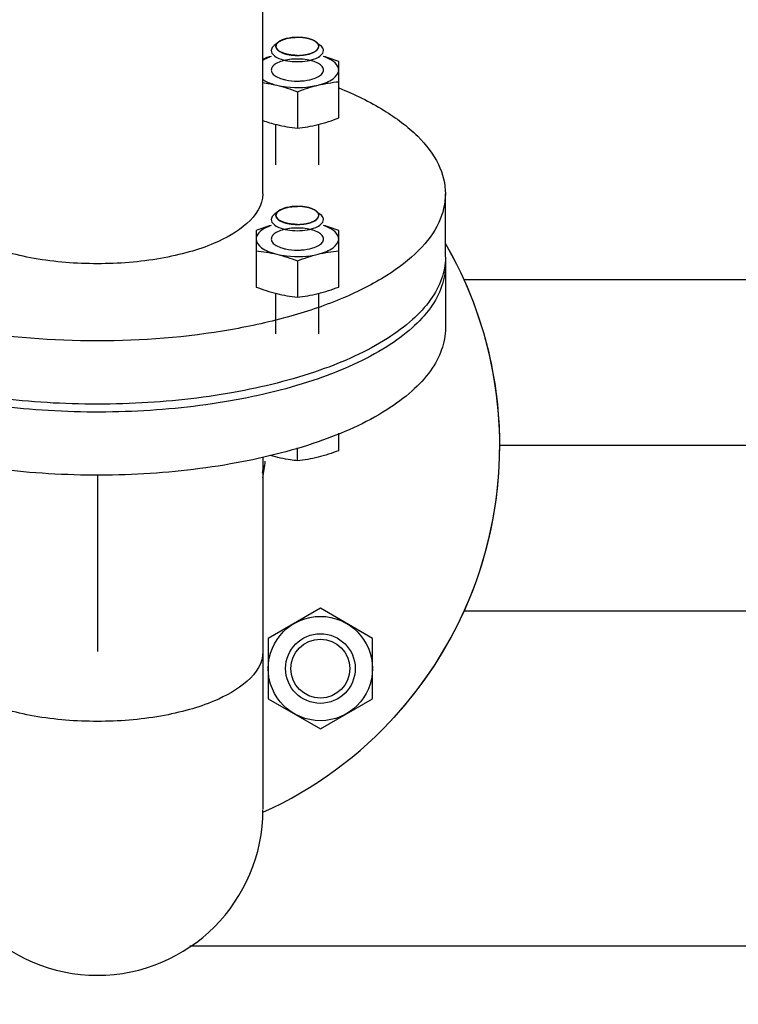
# Model space of a CAD drawing. Header units: millimetres. Extents: x 0 to 1189, y 0 to 841.
# Tile 104 of 173: x 716.73 to 723.33, y 267.51 to 276.56. Entities that reach past the tile are written whole.
import ezdxf
from ezdxf.enums import TextEntityAlignment as Align

# ---------------------------------------------------------------- set-up
doc = ezdxf.new("R2010")
doc.units = ezdxf.units.MM
doc.header["$LTSCALE"] = 65.395
doc.linetypes.add('CENTER', pattern=[0.6, 0.375, -0.075, 0.075, -0.075])
doc.layers.get('0').update_dxf_attribs({"linetype": 'CONTINUOUS'})
for name, color, linetype in [('32007_153200_11_ABL1581', 7, 'CONTINUOUS'), ('32007_153200_11_T2_PBL1599', 7, 'CONTINUOUS'), ('32007_153200_16_ABL1641', 7, 'CONTINUOUS'), ('32007_153200_16_T1_PBL1763', 7, 'CONTINUOUS'), ('6M32E_GENSET_GENERATOR_ABL1499', 7, 'CONTINUOUS'), ('6M32E_GENSET_GENERATOR_T1_PBL1500', 7, 'CONTINUOUS'), ('6M32E_GENSET_GRUNDRAHMEN_ABL1564', 7, 'CONTINUOUS'), ('6M32E_GENSET_GRUNDRAHMEN_T1_PBL1565', 7, 'CONTINUOUS'), ('6M32E_GENSET_VERROHRUNG_ABL1501', 7, 'CONTINUOUS'), ('BOGEN-S-2D-90-76_1X2_9_PBL1600', 7, 'CONTINUOUS'), ('D931_1-M12X50_PBL1616', 7, 'CONTINUOUS'), ('D931_1-M12X50_PBL1617', 7, 'CONTINUOUS'), ('D931_1-M16X60_PBL1995', 7, 'CONTINUOUS'), ('D934-M12_PBL1614', 7, 'CONTINUOUS'), ('D934-M12_PBL1619', 7, 'CONTINUOUS'), ('D934-M16_PBL1615', 7, 'CONTINUOUS'), ('E1514-FF-DN65-PN16X2_PBL1998', 7, 'CONTINUOUS'), ('E1514-FF-DN65-PN6X2_PBL1580', 7, 'CONTINUOUS'), ('EN1092-1-01A-DN65-PN6_PBL1582', 7, 'CONTINUOUS'), ('EN1092-1-01A-DN65_PN16-77_5_PBL1997', 7, 'CONTINUOUS'), ('oben_15_VBL1498', 7, 'CONTINUOUS')]:
    doc.layers.add(name, color=color, linetype=linetype)
doc.styles.get("Standard").update_dxf_attribs({"font": 'txt', "width": 0.6})
doc.dimstyles.new('DIMSTYLE_4', dxfattribs={"dimtxt": 3.5, "dimasz": 3.5, "dimexe": 1.8, "dimexo": 0, "dimgap": 0.875, "dimtad": 1, "dimdec": 0, "dimlfac": 25, "dimdsep": 46, "dimtxsty": 'Standard', "dimblk": '_FILLED', "dimblk1": '_FILLED', "dimblk2": '_FILLED', "dimcen": 0.09, "dimadec": 0, "dimazin": 0, "dimtp": 2, "dimtm": 2, "dimtfac": 1, "dimtdec": 0, "dimtofl": 0, "dimtmove": 0, "dimatfit": 3, "dimldrblk": '_FILLED', "dimfxl": 1, "dimtolj": 1, "dimarcsym": 0})

# ---------------------------------------------------------------- blocks, each defined once
blk = doc.blocks.new('_FILLED')
at = {"color": 0, "linetype": 'ByBlock'}
blk.add_solid([(0, 0), (-1, 0.1671), (-1, -0.1671)], dxfattribs=at)
blk = doc.blocks.new('*D20')
at = {"color": 2, "linetype": 'Continuous'}
for p, q in [((677.7796, 344.1847), (999.2777, 344.1847)), ((997.4777, 344.1847), (997.4777, 292.2451)), ((997.4777, 240.3055), (997.4777, 292.2451)), ((677.7796, 240.3055), (999.2777, 240.3055))]:
    blk.add_line(p, q, dxfattribs=at)
at = {"color": 2, "linetype": 'Continuous', "xscale": 3.5, "yscale": 3.5, "zscale": 3.5}
for p, rotation in [((997.4777, 344.1847), 90), ((997.4777, 240.3055), 270)]:
    blk.add_blockref('_FILLED', p, dxfattribs=dict(at, rotation=rotation))
at = {"color": 2, "linetype": 'Continuous', "width": 0.672619}
blk.add_text('2597', height=3.5, rotation=90, dxfattribs=at).set_placement((996.6027, 292.2451), align=Align.CENTER)
blk = doc.blocks.new('6M32E_GENSET_GENERATOR_T1_PBL1500', base_point=(787.5346, 296.9451))
at = {"layer": '6M32E_GENSET_GENERATOR_T1_PBL1500', "color": 7, "linetype": 'Continuous'}
for p, q in [((718.9596, 274.9585), (718.9596, 279.0801)), ((720.6396, 274.3785), (720.6396, 274.9585))]:
    blk.add_line(p, q, dxfattribs=at)
for points, knots in [([(719.6601, 275.9323), (719.8033, 275.874), (720.061, 275.7497), (720.3789, 275.5155), (720.5872, 275.2523), (720.6396, 275.051), (720.6396, 274.9585)], [0, 0, 0, 0, 0.319273, 0.587674, 0.80902, 1, 1, 1, 1]), ([(720.6396, 274.9585), (720.6396, 274.8682), (720.5899, 274.6723), (720.3913, 274.4143), (720.0869, 274.1836), (719.6863, 273.9836), (719.2027, 273.8197), (718.45, 273.6531), (717.4396, 273.574), (716.4293, 273.6531), (715.6766, 273.8197), (715.193, 273.9836), (714.7924, 274.1836), (714.488, 274.4143), (714.2893, 274.6723), (714.2396, 274.8682), (714.2396, 274.9585)], [0, 0, 0, 0, 0.03644, 0.078446, 0.129154, 0.189366, 0.258405, 0.334697, 0.5, 0.665303, 0.741595, 0.810634, 0.870846, 0.921554, 0.96356, 1, 1, 1, 1]), ([(718.9596, 274.9585), (718.9596, 274.7465), (718.629, 274.5341), (718.2791, 274.4188), (717.9182, 274.3376), (717.4396, 274.3014), (716.961, 274.3376), (716.6001, 274.4188), (716.2502, 274.5341), (715.9196, 274.7465), (715.9196, 274.9585)], [0, 0, 0, 0, 0.183508, 0.253849, 0.33158, 0.5, 0.66842, 0.746151, 0.816492, 1, 1, 1, 1])]:
    blk.add_open_spline(points, degree=3, knots=knots, dxfattribs=at)
blk = doc.blocks.new('6M32E_GENSET_GENERATOR_ABL1499', base_point=(787.5346, 296.9451))
at = {"layer": '6M32E_GENSET_GENERATOR_T1_PBL1500'}
blk.add_blockref('6M32E_GENSET_GENERATOR_T1_PBL1500', (787.5346, 296.9451), dxfattribs=at)
blk = doc.blocks.new('E1514-FF-DN65-PN6X2_PBL1580', base_point=(717.4396, 273.6649))
at = {"layer": 'E1514-FF-DN65-PN6X2_PBL1580', "color": 7, "linetype": 'Continuous'}
for p, q in [((714.2396, 274.3771), (714.2396, 274.3776)), ((714.2396, 274.3771), (714.2396, 274.3046)), ((720.6396, 274.3771), (720.6396, 274.3046)), ((720.6396, 274.3771), (720.6396, 274.3751))]:
    blk.add_line(p, q, dxfattribs=at)
for centre, radius, start, end in [((714.8153, 274.3773), 0.5756, 180.0136, 187.05289), ((714.8225, 274.3781), 0.5829, 187.04607, 187.54599), ((715.0113, 274.4496), 0.7858, 207.70823, 210.01908), ((715.4185, 274.7776), 1.3106, 225.32242, 226.69005), ((715.976, 275.5194), 2.2402, 237.97338, 239.13908), ((716.4919, 276.5327), 3.3783, 246.5827, 247.09125), ((716.5365, 276.6385), 3.4931, 247.09296, 247.88634)]:
    blk.add_arc(centre, radius, start, end, dxfattribs=at)
for points, knots in [([(720.6396, 274.3751), (720.6394, 274.3085), (720.6135, 274.1686), (720.5046, 273.9718), (720.3318, 273.7872), (720.002, 273.5455), (719.4495, 273.3016), (718.6662, 273.1081), (717.7831, 273.014), (716.8722, 273.0274), (716.0078, 273.1472), (715.4659, 273.303), (715.2216, 273.4023)], [0, 0, 0, 0, 0.033407, 0.069843, 0.111444, 0.159309, 0.274246, 0.411523, 0.56308, 0.718702, 0.867623, 1, 1, 1, 1]), ([(715.1769, 273.3483), (715.0395, 273.4064), (714.7923, 273.5298), (714.488, 273.7604), (714.2893, 274.0184), (714.2396, 274.2143), (714.2396, 274.3046)], [0, 0, 0, 0, 0.317964, 0.585742, 0.807567, 1, 1, 1, 1]), ([(714.3156, 274.0842), (714.3064, 274.1018), (714.2735, 274.1708), (714.2521, 274.2455), (714.2446, 274.3015)], [0, 0, 0, 0, 0.259906, 1, 1, 1, 1]), ([(720.6396, 274.3046), (720.6396, 274.2375), (720.6137, 274.0961), (720.5035, 273.8975), (720.3283, 273.7115), (719.9936, 273.468), (719.4332, 273.2233), (718.6396, 273.0307), (717.7466, 272.9396), (716.8284, 272.958), (715.9611, 273.0843), (715.4196, 273.2458), (715.1769, 273.3483)], [0, 0, 0, 0, 0.033418, 0.06989, 0.111588, 0.15962, 0.275058, 0.412906, 0.564874, 0.720511, 0.868864, 1, 1, 1, 1]), ([(714.497, 273.8457), (714.4802, 273.8624), (714.4182, 273.9271), (714.3638, 273.9994), (714.3309, 274.0564)], [0, 0, 0, 0, 0.265115, 1, 1, 1, 1]), ([(714.7879, 273.6201), (714.7626, 273.6359), (714.6686, 273.6975), (714.5797, 273.7673), (714.5195, 273.824)], [0, 0, 0, 0, 0.265336, 1, 1, 1, 1]), ([(715.1493, 273.4326), (715.1204, 273.4452), (715.0104, 273.4947), (714.9033, 273.5507), (714.8268, 273.5963)], [0, 0, 0, 0, 0.26157, 1, 1, 1, 1])]:
    blk.add_open_spline(points, degree=3, knots=knots, dxfattribs=at)
blk = doc.blocks.new('EN1092-1-01A-DN65-PN6_PBL1582', base_point=(717.4396, 273.3384))
at = {"layer": 'EN1092-1-01A-DN65-PN6_PBL1582', "color": 7, "linetype": 'Continuous'}
for p, q in [((714.2396, 274.3046), (714.2396, 273.7246)), ((720.6396, 274.3046), (720.6396, 273.7246))]:
    blk.add_line(p, q, dxfattribs=at)
for points, knots in [([(715.1769, 273.3483), (715.0395, 273.4064), (714.7923, 273.5298), (714.488, 273.7604), (714.2893, 274.0184), (714.2396, 274.2143), (714.2396, 274.3046)], [0, 0, 0, 0, 0.317964, 0.585742, 0.807567, 1, 1, 1, 1]), ([(720.6396, 274.3046), (720.6396, 274.2375), (720.6137, 274.0961), (720.5035, 273.8975), (720.3283, 273.7115), (719.9936, 273.468), (719.4332, 273.2233), (718.6396, 273.0307), (717.7466, 272.9396), (716.8284, 272.958), (715.9611, 273.0843), (715.4196, 273.2458), (715.1769, 273.3483)], [0, 0, 0, 0, 0.033418, 0.06989, 0.111588, 0.15962, 0.275058, 0.412906, 0.564874, 0.720511, 0.868864, 1, 1, 1, 1]), ([(715.1769, 272.7683), (715.0395, 272.8264), (714.7923, 272.9497), (714.488, 273.1803), (714.2893, 273.4384), (714.2396, 273.6343), (714.2396, 273.7246)], [0, 0, 0, 0, 0.317964, 0.585742, 0.807567, 1, 1, 1, 1]), ([(720.6396, 273.7246), (720.6396, 273.6574), (720.6137, 273.5161), (720.5035, 273.3175), (720.3283, 273.1315), (719.9936, 272.8879), (719.4332, 272.6433), (718.6396, 272.4507), (717.7466, 272.3596), (716.8284, 272.378), (715.9611, 272.5042), (715.4196, 272.6657), (715.1769, 272.7683)], [0, 0, 0, 0, 0.033418, 0.06989, 0.111588, 0.15962, 0.275058, 0.412906, 0.564874, 0.720511, 0.868864, 1, 1, 1, 1])]:
    blk.add_open_spline(points, degree=3, knots=knots, dxfattribs=at)
blk = doc.blocks.new('32007_153200_11_T2_PBL1599', base_point=(717.4396, 271.3251))
at = {"layer": '32007_153200_11_T2_PBL1599', "color": 7, "linetype": 'Continuous'}
for p, q in [((715.9176, 272.5414), (715.9176, 270.7519)), ((718.9616, 272.5366), (718.9616, 270.7519))]:
    blk.add_line(p, q, dxfattribs=at)
at = {"layer": '32007_153200_11_T2_PBL1599', "color": 2, "linetype": 'CENTER'}
blk.add_line((717.4396, 272.3765), (717.4396, 270.7519), dxfattribs=at)
at = {"layer": '32007_153200_11_T2_PBL1599', "color": 7, "linetype": 'Continuous'}
blk.add_open_spline([(718.9616, 270.7519), (718.9616, 270.5396), (718.6306, 270.327), (718.2803, 270.2114), (717.9189, 270.1302), (717.4396, 270.0939), (716.9604, 270.1302), (716.599, 270.2114), (716.2487, 270.327), (715.9176, 270.5396), (715.9176, 270.7519)], degree=3, knots=[0, 0, 0, 0, 0.183508, 0.253849, 0.33158, 0.5, 0.66842, 0.746151, 0.816492, 1, 1, 1, 1], dxfattribs=at)
blk = doc.blocks.new('BOGEN-S-2D-90-76_1X2_9_PBL1600', base_point=(717.4396, 270.0579))
at = {"layer": 'BOGEN-S-2D-90-76_1X2_9_PBL1600', "color": 7, "linetype": 'Continuous'}
for p, q in [((715.9176, 270.7519), (715.9176, 269.3006)), ((718.9616, 270.7519), (718.9616, 269.3006))]:
    blk.add_line(p, q, dxfattribs=at)
blk.add_arc((717.4396, 269.2969), 1.522, 180, 360, dxfattribs=at)
blk.add_open_spline([(718.9616, 270.7519), (718.9616, 270.5396), (718.6306, 270.327), (718.2803, 270.2114), (717.9189, 270.1302), (717.4396, 270.0939), (716.9604, 270.1302), (716.599, 270.2114), (716.2487, 270.327), (715.9176, 270.5396), (715.9176, 270.7519)], degree=3, knots=[0, 0, 0, 0, 0.183508, 0.253849, 0.33158, 0.5, 0.66842, 0.746151, 0.816492, 1, 1, 1, 1], dxfattribs=at)
blk = doc.blocks.new('EN1092-1-01A-DN65_PN16-77_5_PBL1997', base_point=(717.4396, 271.7133))
at = {"layer": 'EN1092-1-01A-DN65_PN16-77_5_PBL1997', "color": 7, "linetype": 'Continuous'}
for radius, start, end in [(3.7, 150.24469, 245.7072), (3.7, 294.2928, 29.75531), (1.55, 182.02167, 187.34789), (1.55, 348.95098, 354.71644)]:
    blk.add_arc((717.4396, 272.6451), radius, start, end, dxfattribs=at)
blk = doc.blocks.new('32007_153200_11_ABL1581', base_point=(717.4396, 271.7133))
at = {"layer": '32007_153200_11_T2_PBL1599'}
blk.add_blockref('32007_153200_11_T2_PBL1599', (717.4396, 271.3251), dxfattribs=at)
at = {"layer": 'BOGEN-S-2D-90-76_1X2_9_PBL1600'}
blk.add_blockref('BOGEN-S-2D-90-76_1X2_9_PBL1600', (717.4396, 270.0579), dxfattribs=at)
at = {"layer": 'EN1092-1-01A-DN65-PN6_PBL1582'}
blk.add_blockref('EN1092-1-01A-DN65-PN6_PBL1582', (717.4396, 273.3384), dxfattribs=at)
at = {"layer": 'EN1092-1-01A-DN65_PN16-77_5_PBL1997'}
blk.add_blockref('EN1092-1-01A-DN65_PN16-77_5_PBL1997', (717.4396, 271.7133), dxfattribs=at)
blk = doc.blocks.new('D934-M12_PBL1614', base_point=(719.2781, 274.3388))
at = {"layer": 'D934-M12_PBL1614', "color": 7, "linetype": 'Continuous'}
for p, q in [((718.8981, 274.6211), (718.8981, 274.1018)), ((719.6581, 274.1018), (719.6581, 274.6211)), ((719.2781, 274.3429), (719.2781, 274.0091))]:
    blk.add_line(p, q, dxfattribs=at)
for points in [[(719.0381, 274.6684), (718.9907, 274.6549), (718.9441, 274.6387), (718.8981, 274.6211)], [(719.6581, 274.6211), (719.6121, 274.6387), (719.5655, 274.6549), (719.5181, 274.6684)], [(718.8981, 274.4356), (718.962, 274.429), (719.0257, 274.4188), (719.0881, 274.4036)], [(719.0881, 274.4036), (719.1527, 274.3878), (719.2161, 274.3667), (719.2781, 274.3429)], [(719.2781, 274.3429), (719.3402, 274.3667), (719.4035, 274.3878), (719.4681, 274.4036)], [(719.4681, 274.4036), (719.5305, 274.4188), (719.5942, 274.429), (719.6581, 274.4356)], [(718.8981, 274.1018), (718.9602, 274.078), (719.0235, 274.0569), (719.0881, 274.0412)], [(719.4681, 274.0412), (719.5327, 274.0569), (719.5961, 274.078), (719.6581, 274.1018)], [(719.0881, 274.0412), (719.1505, 274.0259), (719.2142, 274.0157), (719.2781, 274.0091)], [(719.2781, 274.0091), (719.342, 274.0157), (719.4057, 274.0259), (719.4681, 274.0412)]]:
    blk.add_open_spline(points, degree=3, dxfattribs=at)
for points, knots in [([(719.0381, 274.667), (719.0179, 274.6601), (718.961, 274.6374), (718.8982, 274.5854), (718.8981, 274.5427)], [0, 0, 0, 0, 0.333314, 1, 1, 1, 1]), ([(719.2781, 274.6441), (719.2307, 274.6441), (719.163, 274.6367), (719.0871, 274.6065), (719.0497, 274.5797), (719.0332, 274.5429), (719.0495, 274.506), (719.0866, 274.4792), (719.1183, 274.4664), (719.1366, 274.4608)], [0, 0, 0, 0, 0.344713, 0.484315, 0.591626, 0.672717, 0.753659, 0.860677, 1, 1, 1, 1]), ([(719.4196, 274.4608), (719.4379, 274.4664), (719.4696, 274.4792), (719.5068, 274.506), (719.5231, 274.5429), (719.5065, 274.5796), (719.4692, 274.6065), (719.3932, 274.6367), (719.3255, 274.6441), (719.2781, 274.6441)], [0, 0, 0, 0, 0.13932, 0.246337, 0.327278, 0.408364, 0.51567, 0.655263, 1, 1, 1, 1]), ([(719.6581, 274.5427), (719.6581, 274.5549), (719.637, 274.6195), (719.5679, 274.6499), (719.5181, 274.667)], [0, 0, 0, 0, 0.188031, 1, 1, 1, 1]), ([(718.8981, 274.5427), (718.8982, 274.511), (718.9407, 274.4619), (719.0128, 274.426), (719.0614, 274.4102), (719.0881, 274.4036)], [0, 0, 0, 0, 0.386008, 0.665351, 1, 1, 1, 1]), ([(719.4681, 274.4036), (719.4948, 274.4102), (719.5435, 274.426), (719.6155, 274.4619), (719.658, 274.511), (719.6581, 274.5427)], [0, 0, 0, 0, 0.334649, 0.613992, 1, 1, 1, 1]), ([(719.1366, 274.4608), (719.1472, 274.4575), (719.1935, 274.4457), (719.2415, 274.4413), (719.2781, 274.4413)], [0, 0, 0, 0, 0.232315, 1, 1, 1, 1]), ([(719.2781, 274.4413), (719.2907, 274.4413), (719.3383, 274.4429), (719.386, 274.4504), (719.4196, 274.4608)], [0, 0, 0, 0, 0.263414, 1, 1, 1, 1]), ([(719.0881, 274.4036), (719.1183, 274.3963), (719.2439, 274.3756), (719.3746, 274.3809), (719.4681, 274.4036)], [0, 0, 0, 0, 0.243854, 1, 1, 1, 1])]:
    blk.add_open_spline(points, degree=3, knots=knots, dxfattribs=at)
blk = doc.blocks.new('D934-M16_PBL1615', base_point=(719.4902, 270.5945))
at = {"layer": 'D934-M16_PBL1615', "color": 7, "linetype": 'Continuous'}
for p, q in [((719.4902, 271.1488), (719.0102, 270.8716)), ((719.9702, 270.8716), (719.4902, 271.1488)), ((719.0102, 270.8716), (719.0102, 270.3174)), ((719.9702, 270.3174), (719.9702, 270.8716)), ((719.0102, 270.3174), (719.4902, 270.0403)), ((719.4902, 270.0403), (719.9702, 270.3174))]:
    blk.add_line(p, q, dxfattribs=at)
blk.add_circle((719.4902, 270.5945), 0.4795, dxfattribs=at)
blk = doc.blocks.new('D931_1-M12X50_PBL1616', base_point=(719.3445, 273.6741))
at = {"layer": 'D931_1-M12X50_PBL1616', "color": 7, "linetype": 'Continuous'}
for p, q in [((719.1038, 274.7991), (719.0658, 274.7686)), ((719.4524, 274.7991), (719.4904, 274.7686)), ((719.6581, 272.5974), (719.6581, 272.7578)), ((719.2781, 272.5046), (719.2781, 272.6246))]:
    blk.add_line(p, q, dxfattribs=at)
at = {"layer": 'D931_1-M12X50_PBL1616', "color": 2, "linetype": 'Continuous'}
for p, q in [((719.1038, 274.7991), (719.1075, 274.8019)), ((719.4524, 274.7991), (719.4488, 274.8019)), ((719.0811, 273.6727), (719.0811, 274.0429)), ((719.4752, 273.6727), (719.4752, 274.0429))]:
    blk.add_line(p, q, dxfattribs=at)
at = {"layer": 'D931_1-M12X50_PBL1616', "color": 7, "linetype": 'Continuous'}
for points, knots in [([(719.2781, 274.8435), (719.2439, 274.8435), (719.1835, 274.8371), (719.1245, 274.8156), (719.1038, 274.7991)], [0, 0, 0, 0, 0.563279, 1, 1, 1, 1]), ([(719.4524, 274.7991), (719.4318, 274.8156), (719.3727, 274.8371), (719.3123, 274.8435), (719.2781, 274.8435)], [0, 0, 0, 0, 0.436721, 1, 1, 1, 1]), ([(719.0658, 274.7686), (719.0615, 274.7652), (719.0478, 274.7528), (719.0381, 274.7344), (719.0381, 274.7213)], [0, 0, 0, 0, 0.294113, 1, 1, 1, 1]), ([(719.0381, 274.7213), (719.0381, 274.6878), (719.1046, 274.6452), (719.1884, 274.6252), (719.2474, 274.6199), (719.2781, 274.6199)], [0, 0, 0, 0, 0.367184, 0.663, 1, 1, 1, 1]), ([(719.1038, 274.7991), (719.1003, 274.7963), (719.089, 274.7861), (719.0811, 274.771), (719.0811, 274.7602)], [0, 0, 0, 0, 0.294113, 1, 1, 1, 1]), ([(719.0811, 274.7602), (719.0811, 274.7327), (719.1356, 274.6977), (719.2045, 274.6813), (719.2529, 274.6769), (719.2781, 274.6769)], [0, 0, 0, 0, 0.367184, 0.663, 1, 1, 1, 1]), ([(719.2781, 274.6769), (719.3033, 274.6769), (719.3518, 274.6813), (719.4206, 274.6977), (719.4752, 274.7327), (719.4752, 274.7602)], [0, 0, 0, 0, 0.337, 0.632816, 1, 1, 1, 1]), ([(719.2781, 274.6199), (719.3088, 274.6199), (719.3678, 274.6252), (719.4516, 274.6452), (719.5181, 274.6878), (719.5181, 274.7213)], [0, 0, 0, 0, 0.337, 0.632816, 1, 1, 1, 1]), ([(719.4752, 274.7602), (719.4752, 274.7636), (719.4729, 274.779), (719.4617, 274.7916), (719.4524, 274.7991)], [0, 0, 0, 0, 0.221468, 1, 1, 1, 1]), ([(719.5181, 274.7213), (719.5181, 274.7254), (719.5153, 274.7442), (719.5018, 274.7595), (719.4904, 274.7686)], [0, 0, 0, 0, 0.221468, 1, 1, 1, 1]), ([(719.2781, 272.5046), (719.2576, 272.5068), (719.1742, 272.5168), (719.0916, 272.5343), (719.0309, 272.5521)], [0, 0, 0, 0, 0.246136, 1, 1, 1, 1]), ([(719.6581, 272.5974), (719.5961, 272.5735), (719.4716, 272.5321), (719.342, 272.5113), (719.2781, 272.5046)], [0, 0, 0, 0, 0.508608, 1, 1, 1, 1])]:
    blk.add_open_spline(points, degree=3, knots=knots, dxfattribs=at)
at = {"layer": 'D931_1-M12X50_PBL1616', "color": 2, "linetype": 'Continuous'}
for points, knots in [([(719.1075, 274.8019), (719.1093, 274.8031), (719.112, 274.805), (719.1157, 274.8074), (719.1188, 274.8091), (719.1218, 274.8109), (719.125, 274.8126), (719.1284, 274.8143), (719.1316, 274.816), (719.1353, 274.8175), (719.1388, 274.8191), (719.1425, 274.8206), (719.1464, 274.8221), (719.1501, 274.8236), (719.1555, 274.8254), (719.1596, 274.8267), (719.1623, 274.8276)], [0, 0, 0, 0, 0.125, 0.1875, 0.25, 0.3125, 0.375, 0.4375, 0.5, 0.5625, 0.625, 0.6875, 0.75, 0.8125, 0.875, 1, 1, 1, 1]), ([(719.1623, 274.8276), (719.1651, 274.8284), (719.1708, 274.8301), (719.1826, 274.8331), (719.2039, 274.8379), (719.2238, 274.8403), (719.2371, 274.8417)], [0, 0, 0, 0, 0.125, 0.25, 0.5, 1, 1, 1, 1]), ([(719.4488, 274.8019), (719.4463, 274.8034), (719.4414, 274.8063), (719.4358, 274.8097), (719.4322, 274.8119), (719.4306, 274.8128), (719.4294, 274.8136), (719.428, 274.8142), (719.4253, 274.8154), (719.4215, 274.817), (719.4169, 274.8189), (719.4124, 274.8208), (719.4086, 274.8224), (719.4059, 274.8235), (719.4044, 274.8242), (719.4026, 274.8247), (719.4004, 274.8253), (719.3951, 274.8269), (719.3889, 274.8287), (719.3828, 274.8305), (719.3793, 274.8316), (719.3767, 274.8324), (719.3737, 274.8329), (719.3698, 274.8337), (719.363, 274.835), (719.3552, 274.8366), (719.3484, 274.8379), (719.3445, 274.8386), (719.3403, 274.839), (719.3351, 274.8397), (719.3268, 274.8406), (719.3196, 274.8414), (719.3134, 274.8422), (719.3091, 274.8424), (719.3016, 274.8426), (719.2909, 274.843), (719.2824, 274.8433), (719.2781, 274.8435)], [0, 0, 0, 0, 0.0625, 0.125, 0.140625, 0.15625, 0.164062, 0.171875, 0.1875, 0.21875, 0.25, 0.28125, 0.3125, 0.328125, 0.335938, 0.34375, 0.359375, 0.375, 0.4375, 0.46875, 0.484375, 0.5, 0.515625, 0.53125, 0.5625, 0.625, 0.65625, 0.671875, 0.6875, 0.71875, 0.75, 0.8125, 0.828125, 0.84375, 0.875, 0.9375, 1, 1, 1, 1]), ([(719.0814, 274.755), (719.0814, 274.7559), (719.0813, 274.7578), (719.0813, 274.7602), (719.0811, 274.7621), (719.0813, 274.764), (719.0818, 274.7663), (719.0822, 274.7687), (719.0826, 274.7706), (719.0834, 274.7724), (719.0841, 274.7743), (719.0848, 274.7761), (719.0853, 274.7775), (719.0862, 274.7789), (719.0873, 274.7807), (719.0885, 274.7826), (719.0895, 274.7844), (719.091, 274.7862), (719.0929, 274.7884), (719.0948, 274.7906), (719.0964, 274.7924), (719.0984, 274.7942), (719.1008, 274.7964), (719.1028, 274.7982), (719.1038, 274.7991)], [0, 0, 0, 0, 0.0625, 0.125, 0.15625, 0.1875, 0.25, 0.3125, 0.34375, 0.375, 0.4375, 0.46875, 0.5, 0.53125, 0.5625, 0.625, 0.65625, 0.6875, 0.75, 0.8125, 0.84375, 0.875, 0.9375, 1, 1, 1, 1]), ([(719.2781, 274.6769), (719.272, 274.6772), (719.2629, 274.6776), (719.2508, 274.6782), (719.2432, 274.6786), (719.2371, 274.6787), (719.2312, 274.6796), (719.2238, 274.6806), (719.215, 274.6818), (719.2076, 274.6829), (719.2018, 274.6837), (719.1958, 274.6844), (719.1893, 274.6863), (719.1812, 274.6882), (719.1732, 274.6903), (719.1666, 274.6919), (719.1619, 274.6931), (719.1592, 274.6938), (719.1571, 274.6947), (719.1542, 274.6958), (719.1498, 274.6976), (719.1442, 274.6998), (719.1387, 274.702), (719.1342, 274.7037), (719.1315, 274.7048), (719.1291, 274.7057), (719.1274, 274.7068), (719.1243, 274.7087), (719.1199, 274.7114), (719.1146, 274.7146), (719.1102, 274.7173), (719.1071, 274.7192), (719.1056, 274.7201), (719.1047, 274.7207), (719.1041, 274.7213), (719.1034, 274.722), (719.1022, 274.7233), (719.1002, 274.7254), (719.0972, 274.7284), (719.0943, 274.7315), (719.0919, 274.7339), (719.0902, 274.7357), (719.0886, 274.7372), (719.0882, 274.7385), (719.0876, 274.7398), (719.087, 274.7414), (719.0859, 274.744), (719.0846, 274.7472), (719.083, 274.7511), (719.082, 274.7537), (719.0814, 274.755)], [0, 0, 0, 0, 0.0625, 0.09375, 0.125, 0.140625, 0.15625, 0.1875, 0.21875, 0.25, 0.265625, 0.28125, 0.3125, 0.34375, 0.375, 0.40625, 0.421875, 0.429688, 0.4375, 0.453125, 0.46875, 0.5, 0.53125, 0.546875, 0.5625, 0.570312, 0.578125, 0.59375, 0.625, 0.65625, 0.6875, 0.703125, 0.710938, 0.714844, 0.71875, 0.726562, 0.734375, 0.75, 0.78125, 0.8125, 0.828125, 0.84375, 0.859375, 0.867188, 0.875, 0.890625, 0.90625, 0.9375, 0.96875, 1, 1, 1, 1]), ([(719.2781, 274.6769), (719.2842, 274.6772), (719.2933, 274.6776), (719.3054, 274.6782), (719.313, 274.6786), (719.3191, 274.6787), (719.325, 274.6796), (719.3324, 274.6806), (719.3412, 274.6818), (719.3486, 274.6829), (719.3544, 274.6837), (719.3604, 274.6844), (719.367, 274.6863), (719.375, 274.6882), (719.383, 274.6903), (719.3897, 274.6919), (719.3943, 274.6931), (719.397, 274.6938), (719.3991, 274.6947), (719.402, 274.6958), (719.4064, 274.6976), (719.412, 274.6998), (719.4176, 274.702), (719.422, 274.7037), (719.4248, 274.7048), (719.4271, 274.7057), (719.4288, 274.7068), (719.432, 274.7087), (719.4363, 274.7114), (719.4416, 274.7146), (719.446, 274.7173), (719.4491, 274.7192), (719.4507, 274.7201), (719.4516, 274.7207), (719.4521, 274.7213), (719.4528, 274.722), (719.454, 274.7233), (719.4561, 274.7254), (719.459, 274.7284), (719.4619, 274.7315), (719.4643, 274.7339), (719.466, 274.7357), (719.4676, 274.7372), (719.468, 274.7385), (719.4686, 274.7398), (719.4692, 274.7414), (719.4703, 274.744), (719.4716, 274.7472), (719.4732, 274.7511), (719.4743, 274.7537), (719.4748, 274.755)], [0, 0, 0, 0, 0.0625, 0.09375, 0.125, 0.140625, 0.15625, 0.1875, 0.21875, 0.25, 0.265625, 0.28125, 0.3125, 0.34375, 0.375, 0.40625, 0.421875, 0.429688, 0.4375, 0.453125, 0.46875, 0.5, 0.53125, 0.546875, 0.5625, 0.570312, 0.578125, 0.59375, 0.625, 0.65625, 0.6875, 0.703125, 0.710938, 0.714844, 0.71875, 0.726562, 0.734375, 0.75, 0.78125, 0.8125, 0.828125, 0.84375, 0.859375, 0.867188, 0.875, 0.890625, 0.90625, 0.9375, 0.96875, 1, 1, 1, 1]), ([(719.4748, 274.755), (719.4748, 274.7559), (719.4749, 274.7578), (719.475, 274.7602), (719.4751, 274.7621), (719.4749, 274.764), (719.4744, 274.7663), (719.4741, 274.7687), (719.4737, 274.7706), (719.4728, 274.7724), (719.4722, 274.7743), (719.4714, 274.7761), (719.471, 274.7775), (719.47, 274.7789), (719.4689, 274.7807), (719.4677, 274.7826), (719.4667, 274.7844), (719.4653, 274.7862), (719.4633, 274.7884), (719.4615, 274.7906), (719.4599, 274.7924), (719.4578, 274.7942), (719.4554, 274.7964), (719.4534, 274.7982), (719.4524, 274.7991)], [0, 0, 0, 0, 0.0625, 0.125, 0.15625, 0.1875, 0.25, 0.3125, 0.34375, 0.375, 0.4375, 0.46875, 0.5, 0.53125, 0.5625, 0.625, 0.65625, 0.6875, 0.75, 0.8125, 0.84375, 0.875, 0.9375, 1, 1, 1, 1])]:
    blk.add_open_spline(points, degree=3, knots=knots, dxfattribs=at)
blk.add_open_spline([(719.2371, 274.8417), (719.2439, 274.8422), (719.2575, 274.8433), (719.2712, 274.8435), (719.2781, 274.8435)], degree=3, dxfattribs=at)
blk = doc.blocks.new('D931_1-M12X50_PBL1617', base_point=(719.2781, 275.812))
at = {"layer": 'D931_1-M12X50_PBL1617', "color": 7, "linetype": 'Continuous'}
for p, q in [((719.1038, 276.353), (719.0658, 276.3226)), ((719.4524, 276.353), (719.4904, 276.3226))]:
    blk.add_line(p, q, dxfattribs=at)
at = {"layer": 'D931_1-M12X50_PBL1617', "color": 2, "linetype": 'Continuous'}
for p, q in [((719.1038, 276.353), (719.1075, 276.3558)), ((719.4524, 276.353), (719.4488, 276.3558)), ((719.0811, 275.2266), (719.0811, 275.5969)), ((719.4752, 275.2266), (719.4752, 275.5969))]:
    blk.add_line(p, q, dxfattribs=at)
for points, knots in [([(719.0814, 276.3089), (719.0814, 276.3099), (719.0813, 276.3118), (719.0813, 276.3141), (719.0811, 276.316), (719.0813, 276.3179), (719.0818, 276.3203), (719.0822, 276.3226), (719.0826, 276.3245), (719.0834, 276.3264), (719.0841, 276.3282), (719.0848, 276.3301), (719.0853, 276.3315), (719.0862, 276.3329), (719.0873, 276.3347), (719.0885, 276.3365), (719.0895, 276.3383), (719.091, 276.3401), (719.0929, 276.3424), (719.0948, 276.3446), (719.0964, 276.3464), (719.0984, 276.3481), (719.1008, 276.3503), (719.1028, 276.3521), (719.1038, 276.353)], [0, 0, 0, 0, 0.0625, 0.125, 0.15625, 0.1875, 0.25, 0.3125, 0.34375, 0.375, 0.4375, 0.46875, 0.5, 0.53125, 0.5625, 0.625, 0.65625, 0.6875, 0.75, 0.8125, 0.84375, 0.875, 0.9375, 1, 1, 1, 1]), ([(719.1075, 276.3558), (719.1093, 276.357), (719.112, 276.3589), (719.1157, 276.3613), (719.1188, 276.3631), (719.1218, 276.3649), (719.125, 276.3666), (719.1284, 276.3682), (719.1316, 276.3699), (719.1353, 276.3715), (719.1388, 276.373), (719.1425, 276.3746), (719.1464, 276.376), (719.1501, 276.3775), (719.1555, 276.3793), (719.1596, 276.3807), (719.1623, 276.3815)], [0, 0, 0, 0, 0.125, 0.1875, 0.25, 0.3125, 0.375, 0.4375, 0.5, 0.5625, 0.625, 0.6875, 0.75, 0.8125, 0.875, 1, 1, 1, 1]), ([(719.1623, 276.3815), (719.1651, 276.3824), (719.1708, 276.384), (719.1826, 276.387), (719.2039, 276.3918), (719.2238, 276.3942), (719.2371, 276.3956)], [0, 0, 0, 0, 0.125, 0.25, 0.5, 1, 1, 1, 1]), ([(719.4488, 276.3558), (719.4463, 276.3573), (719.4414, 276.3603), (719.4358, 276.3636), (719.4322, 276.3658), (719.4306, 276.3668), (719.4294, 276.3675), (719.428, 276.3682), (719.4253, 276.3693), (719.4215, 276.3709), (719.4169, 276.3728), (719.4124, 276.3748), (719.4086, 276.3764), (719.4059, 276.3775), (719.4044, 276.3781), (719.4026, 276.3786), (719.4004, 276.3793), (719.3951, 276.3808), (719.3889, 276.3826), (719.3828, 276.3845), (719.3793, 276.3855), (719.3767, 276.3864), (719.3737, 276.3869), (719.3698, 276.3876), (719.363, 276.389), (719.3552, 276.3905), (719.3484, 276.3919), (719.3445, 276.3926), (719.3403, 276.393), (719.3351, 276.3936), (719.3268, 276.3945), (719.3196, 276.3953), (719.3134, 276.3961), (719.3091, 276.3963), (719.3016, 276.3966), (719.2909, 276.397), (719.2824, 276.3973), (719.2781, 276.3975)], [0, 0, 0, 0, 0.0625, 0.125, 0.140625, 0.15625, 0.164062, 0.171875, 0.1875, 0.21875, 0.25, 0.28125, 0.3125, 0.328125, 0.335938, 0.34375, 0.359375, 0.375, 0.4375, 0.46875, 0.484375, 0.5, 0.515625, 0.53125, 0.5625, 0.625, 0.65625, 0.671875, 0.6875, 0.71875, 0.75, 0.8125, 0.828125, 0.84375, 0.875, 0.9375, 1, 1, 1, 1]), ([(719.4748, 276.3089), (719.4748, 276.3099), (719.4749, 276.3118), (719.475, 276.3141), (719.4751, 276.316), (719.4749, 276.3179), (719.4744, 276.3203), (719.4741, 276.3226), (719.4737, 276.3245), (719.4728, 276.3264), (719.4722, 276.3282), (719.4714, 276.3301), (719.471, 276.3315), (719.47, 276.3329), (719.4689, 276.3347), (719.4677, 276.3365), (719.4667, 276.3383), (719.4653, 276.3401), (719.4633, 276.3424), (719.4615, 276.3446), (719.4599, 276.3464), (719.4578, 276.3481), (719.4554, 276.3503), (719.4534, 276.3521), (719.4524, 276.353)], [0, 0, 0, 0, 0.0625, 0.125, 0.15625, 0.1875, 0.25, 0.3125, 0.34375, 0.375, 0.4375, 0.46875, 0.5, 0.53125, 0.5625, 0.625, 0.65625, 0.6875, 0.75, 0.8125, 0.84375, 0.875, 0.9375, 1, 1, 1, 1]), ([(719.2781, 276.2309), (719.272, 276.2312), (719.2629, 276.2316), (719.2508, 276.2321), (719.2432, 276.2325), (719.2371, 276.2326), (719.2312, 276.2335), (719.2238, 276.2345), (719.215, 276.2358), (719.2076, 276.2368), (719.2018, 276.2377), (719.1958, 276.2384), (719.1893, 276.2402), (719.1812, 276.2422), (719.1732, 276.2442), (719.1666, 276.2459), (719.1619, 276.2471), (719.1592, 276.2477), (719.1571, 276.2487), (719.1542, 276.2497), (719.1498, 276.2515), (719.1442, 276.2537), (719.1387, 276.2559), (719.1342, 276.2577), (719.1315, 276.2588), (719.1291, 276.2596), (719.1274, 276.2607), (719.1243, 276.2626), (719.1199, 276.2653), (719.1146, 276.2685), (719.1102, 276.2712), (719.1071, 276.2731), (719.1056, 276.2741), (719.1047, 276.2746), (719.1041, 276.2752), (719.1034, 276.276), (719.1022, 276.2772), (719.1002, 276.2793), (719.0972, 276.2824), (719.0943, 276.2854), (719.0919, 276.2878), (719.0902, 276.2897), (719.0886, 276.2912), (719.0882, 276.2925), (719.0876, 276.2938), (719.087, 276.2954), (719.0859, 276.298), (719.0846, 276.3012), (719.083, 276.3051), (719.082, 276.3077), (719.0814, 276.3089)], [0, 0, 0, 0, 0.0625, 0.09375, 0.125, 0.140625, 0.15625, 0.1875, 0.21875, 0.25, 0.265625, 0.28125, 0.3125, 0.34375, 0.375, 0.40625, 0.421875, 0.429688, 0.4375, 0.453125, 0.46875, 0.5, 0.53125, 0.546875, 0.5625, 0.570312, 0.578125, 0.59375, 0.625, 0.65625, 0.6875, 0.703125, 0.710938, 0.714844, 0.71875, 0.726562, 0.734375, 0.75, 0.78125, 0.8125, 0.828125, 0.84375, 0.859375, 0.867188, 0.875, 0.890625, 0.90625, 0.9375, 0.96875, 1, 1, 1, 1]), ([(719.2781, 276.2309), (719.2842, 276.2312), (719.2933, 276.2316), (719.3054, 276.2321), (719.313, 276.2325), (719.3191, 276.2326), (719.325, 276.2335), (719.3324, 276.2345), (719.3412, 276.2358), (719.3486, 276.2368), (719.3544, 276.2377), (719.3604, 276.2384), (719.367, 276.2402), (719.375, 276.2422), (719.383, 276.2442), (719.3897, 276.2459), (719.3943, 276.2471), (719.397, 276.2477), (719.3991, 276.2487), (719.402, 276.2497), (719.4064, 276.2515), (719.412, 276.2537), (719.4176, 276.2559), (719.422, 276.2577), (719.4248, 276.2588), (719.4271, 276.2596), (719.4288, 276.2607), (719.432, 276.2626), (719.4363, 276.2653), (719.4416, 276.2685), (719.446, 276.2712), (719.4491, 276.2731), (719.4507, 276.2741), (719.4516, 276.2746), (719.4521, 276.2752), (719.4528, 276.276), (719.454, 276.2772), (719.4561, 276.2793), (719.459, 276.2824), (719.4619, 276.2854), (719.4643, 276.2878), (719.466, 276.2897), (719.4676, 276.2912), (719.468, 276.2925), (719.4686, 276.2938), (719.4692, 276.2954), (719.4703, 276.298), (719.4716, 276.3012), (719.4732, 276.3051), (719.4743, 276.3077), (719.4748, 276.3089)], [0, 0, 0, 0, 0.0625, 0.09375, 0.125, 0.140625, 0.15625, 0.1875, 0.21875, 0.25, 0.265625, 0.28125, 0.3125, 0.34375, 0.375, 0.40625, 0.421875, 0.429688, 0.4375, 0.453125, 0.46875, 0.5, 0.53125, 0.546875, 0.5625, 0.570312, 0.578125, 0.59375, 0.625, 0.65625, 0.6875, 0.703125, 0.710938, 0.714844, 0.71875, 0.726562, 0.734375, 0.75, 0.78125, 0.8125, 0.828125, 0.84375, 0.859375, 0.867188, 0.875, 0.890625, 0.90625, 0.9375, 0.96875, 1, 1, 1, 1])]:
    blk.add_open_spline(points, degree=3, knots=knots, dxfattribs=at)
at = {"layer": 'D931_1-M12X50_PBL1617', "color": 7, "linetype": 'Continuous'}
for points, knots in [([(719.1038, 276.353), (719.1003, 276.3502), (719.089, 276.3401), (719.0811, 276.3249), (719.0811, 276.3142)], [0, 0, 0, 0, 0.294113, 1, 1, 1, 1]), ([(719.2781, 276.3975), (719.2439, 276.3975), (719.1835, 276.3911), (719.1245, 276.3696), (719.1038, 276.353)], [0, 0, 0, 0, 0.563279, 1, 1, 1, 1]), ([(719.4524, 276.353), (719.4318, 276.3696), (719.3727, 276.3911), (719.3123, 276.3975), (719.2781, 276.3975)], [0, 0, 0, 0, 0.436721, 1, 1, 1, 1]), ([(719.4752, 276.3142), (719.4752, 276.3176), (719.4729, 276.333), (719.4617, 276.3455), (719.4524, 276.353)], [0, 0, 0, 0, 0.221468, 1, 1, 1, 1]), ([(719.0658, 276.3226), (719.0615, 276.3191), (719.0478, 276.3068), (719.0381, 276.2884), (719.0381, 276.2753)], [0, 0, 0, 0, 0.294113, 1, 1, 1, 1]), ([(719.0381, 276.2753), (719.0381, 276.2418), (719.1046, 276.1991), (719.1884, 276.1791), (719.2474, 276.1738), (719.2781, 276.1738)], [0, 0, 0, 0, 0.367184, 0.663, 1, 1, 1, 1]), ([(719.0811, 276.3142), (719.0811, 276.2867), (719.1356, 276.2516), (719.2045, 276.2352), (719.2529, 276.2309), (719.2781, 276.2309)], [0, 0, 0, 0, 0.367184, 0.663, 1, 1, 1, 1]), ([(719.2781, 276.2309), (719.3033, 276.2309), (719.3518, 276.2352), (719.4206, 276.2516), (719.4752, 276.2867), (719.4752, 276.3142)], [0, 0, 0, 0, 0.337, 0.632816, 1, 1, 1, 1]), ([(719.2781, 276.1738), (719.3088, 276.1738), (719.3678, 276.1791), (719.4516, 276.1991), (719.5181, 276.2418), (719.5181, 276.2753)], [0, 0, 0, 0, 0.337, 0.632816, 1, 1, 1, 1]), ([(719.5181, 276.2753), (719.5181, 276.2794), (719.5153, 276.2981), (719.5018, 276.3135), (719.4904, 276.3226)], [0, 0, 0, 0, 0.221468, 1, 1, 1, 1])]:
    blk.add_open_spline(points, degree=3, knots=knots, dxfattribs=at)
at = {"layer": 'D931_1-M12X50_PBL1617', "color": 2, "linetype": 'Continuous'}
blk.add_open_spline([(719.2371, 276.3956), (719.2439, 276.3962), (719.2575, 276.3972), (719.2712, 276.3974), (719.2781, 276.3975)], degree=3, dxfattribs=at)
blk = doc.blocks.new('D934-M12_PBL1619', base_point=(719.3088, 275.8927))
at = {"layer": 'D934-M12_PBL1619', "color": 7, "linetype": 'Continuous'}
for p, q in [((719.6581, 275.6558), (719.6581, 276.175)), ((719.2781, 275.8969), (719.2781, 275.5631))]:
    blk.add_line(p, q, dxfattribs=at)
blk.add_arc((719.4555, 274.7694), 1.5118, 106.02526, 109.14571, dxfattribs=at)
for points, knots in [([(719.0381, 276.221), (719.0307, 276.2184), (719.0035, 276.2083), (718.9772, 276.1954), (718.9595, 276.1839)], [0, 0, 0, 0, 0.271767, 1, 1, 1, 1]), ([(719.2781, 276.1981), (719.2307, 276.1981), (719.163, 276.1907), (719.0871, 276.1604), (719.0497, 276.1336), (719.0332, 276.0968), (719.0495, 276.06), (719.0866, 276.0332), (719.1183, 276.0204), (719.1366, 276.0147)], [0, 0, 0, 0, 0.344713, 0.484315, 0.591626, 0.672717, 0.753659, 0.860677, 1, 1, 1, 1]), ([(719.4196, 276.0147), (719.4379, 276.0204), (719.4696, 276.0332), (719.5068, 276.06), (719.5231, 276.0968), (719.5065, 276.1336), (719.4692, 276.1604), (719.3932, 276.1907), (719.3255, 276.1981), (719.2781, 276.1981)], [0, 0, 0, 0, 0.13932, 0.246337, 0.327278, 0.408364, 0.51567, 0.655263, 1, 1, 1, 1]), ([(719.6581, 276.0967), (719.6581, 276.1088), (719.637, 276.1734), (719.5679, 276.2038), (719.5181, 276.221)], [0, 0, 0, 0, 0.188031, 1, 1, 1, 1]), ([(719.4681, 275.9576), (719.4948, 275.9641), (719.5435, 275.9799), (719.6155, 276.0158), (719.658, 276.0649), (719.6581, 276.0967)], [0, 0, 0, 0, 0.334649, 0.613992, 1, 1, 1, 1]), ([(718.9595, 276.0094), (718.9681, 276.0039), (719.0085, 275.981), (719.053, 275.9662), (719.0881, 275.9576)], [0, 0, 0, 0, 0.220153, 1, 1, 1, 1]), ([(719.1366, 276.0147), (719.1472, 276.0115), (719.1935, 275.9996), (719.2415, 275.9952), (719.2781, 275.9952)], [0, 0, 0, 0, 0.232315, 1, 1, 1, 1]), ([(719.2781, 275.9952), (719.2907, 275.9952), (719.3383, 275.9968), (719.386, 276.0044), (719.4196, 276.0147)], [0, 0, 0, 0, 0.263414, 1, 1, 1, 1]), ([(719.0881, 275.9576), (719.1183, 275.9502), (719.2439, 275.9295), (719.3746, 275.9348), (719.4681, 275.9576)], [0, 0, 0, 0, 0.243854, 1, 1, 1, 1])]:
    blk.add_open_spline(points, degree=3, knots=knots, dxfattribs=at)
for points in [[(719.6581, 276.175), (719.6121, 276.1927), (719.5655, 276.2088), (719.5181, 276.2224)], [(719.4681, 275.9575), (719.5305, 275.9727), (719.5942, 275.9829), (719.6581, 275.9896)], [(718.9596, 275.9821), (719.0028, 275.9759), (719.0458, 275.9679), (719.0881, 275.9575)], [(719.0881, 275.9575), (719.1527, 275.9418), (719.2161, 275.9207), (719.2781, 275.8969)], [(719.2781, 275.8969), (719.3402, 275.9207), (719.4035, 275.9418), (719.4681, 275.9575)], [(718.9596, 275.6333), (719.0019, 275.6187), (719.0447, 275.6057), (719.0881, 275.5951)], [(719.4681, 275.5951), (719.5327, 275.6109), (719.5961, 275.6319), (719.6581, 275.6558)], [(719.0881, 275.5951), (719.1505, 275.5799), (719.2142, 275.5697), (719.2781, 275.5631)], [(719.2781, 275.5631), (719.342, 275.5697), (719.4057, 275.5799), (719.4681, 275.5951)]]:
    blk.add_open_spline(points, degree=3, dxfattribs=at)
blk = doc.blocks.new('32007_153200_16_T1_PBL1763', base_point=(724.2839, 272.6451))
at = {"layer": '32007_153200_16_T1_PBL1763', "color": 7, "linetype": 'Continuous'}
for p, q in [((727.2528, 274.1671), (720.8081, 274.1671)), ((727.7596, 274.1671), (727.7465, 274.1671)), ((727.2528, 271.1231), (720.8081, 271.1231)), ((727.7596, 271.1231), (727.7465, 271.1231))]:
    blk.add_line(p, q, dxfattribs=at)
at = {"layer": '32007_153200_16_T1_PBL1763', "color": 2, "linetype": 'CENTER'}
blk.add_line((727.7596, 272.6451), (721.1396, 272.6451), dxfattribs=at)
blk = doc.blocks.new('32007_153200_16_ABL1641', base_point=(670.4703, 272.6451))
at = {"layer": '32007_153200_16_T1_PBL1763'}
blk.add_blockref('32007_153200_16_T1_PBL1763', (724.2839, 272.6451), dxfattribs=at)
blk = doc.blocks.new('D931_1-M16X60_PBL1995', base_point=(719.4902, 270.5945))
at = {"layer": 'D931_1-M16X60_PBL1995', "color": 7, "linetype": 'Continuous'}
for radius in [0.32, 0.2709]:
    blk.add_circle((719.4902, 270.5945), radius, dxfattribs=at)
blk = doc.blocks.new('E1514-FF-DN65-PN16X2_PBL1998', base_point=(718.2751, 272.3234))
at = {"layer": 'E1514-FF-DN65-PN16X2_PBL1998', "color": 7, "linetype": 'Continuous'}
for radius, start, end in [(3.7, 317.49523, 30.11594), (1.54, 186.63098, 189.5059), (1.54, 350.4941, 353.16093)]:
    blk.add_arc((717.4396, 272.6451), radius, start, end, dxfattribs=at)
blk = doc.blocks.new('6M32E_GENSET_VERROHRUNG_ABL1501', base_point=(767.416, 296.0451))
at = {"layer": '32007_153200_11_ABL1581'}
blk.add_blockref('32007_153200_11_ABL1581', (717.4396, 271.7133), dxfattribs=at)
at = {"layer": '32007_153200_16_ABL1641'}
blk.add_blockref('32007_153200_16_ABL1641', (670.4703, 272.6451), dxfattribs=at)
at = {"layer": 'D931_1-M12X50_PBL1616'}
blk.add_blockref('D931_1-M12X50_PBL1616', (719.3445, 273.6741), dxfattribs=at)
at = {"layer": 'D931_1-M12X50_PBL1617'}
blk.add_blockref('D931_1-M12X50_PBL1617', (719.2781, 275.812), dxfattribs=at)
at = {"layer": 'D931_1-M16X60_PBL1995'}
blk.add_blockref('D931_1-M16X60_PBL1995', (719.4902, 270.5945), dxfattribs=at)
at = {"layer": 'D934-M12_PBL1614'}
blk.add_blockref('D934-M12_PBL1614', (719.2781, 274.3388), dxfattribs=at)
at = {"layer": 'D934-M12_PBL1619'}
blk.add_blockref('D934-M12_PBL1619', (719.3088, 275.8927), dxfattribs=at)
at = {"layer": 'D934-M16_PBL1615'}
blk.add_blockref('D934-M16_PBL1615', (719.4902, 270.5945), dxfattribs=at)
at = {"layer": 'E1514-FF-DN65-PN16X2_PBL1998'}
blk.add_blockref('E1514-FF-DN65-PN16X2_PBL1998', (718.2751, 272.3234), dxfattribs=at)
at = {"layer": 'E1514-FF-DN65-PN6X2_PBL1580'}
blk.add_blockref('E1514-FF-DN65-PN6X2_PBL1580', (717.4396, 273.6649), dxfattribs=at)
blk = doc.blocks.new('6M32E_GENSET_GRUNDRAHMEN_T1_PBL1565', base_point=(767.0596, 292.2451))
at = {"layer": '6M32E_GENSET_GRUNDRAHMEN_T1_PBL1565', "color": 7, "linetype": 'Continuous'}
blk.add_line((718.2897, 268.0451), (731.9596, 268.0451), dxfattribs=at)
blk = doc.blocks.new('6M32E_GENSET_GRUNDRAHMEN_ABL1564', base_point=(767.0596, 292.2451))
at = {"layer": '6M32E_GENSET_GRUNDRAHMEN_T1_PBL1565'}
blk.add_blockref('6M32E_GENSET_GRUNDRAHMEN_T1_PBL1565', (767.0596, 292.2451), dxfattribs=at)
blk = doc.blocks.new('OBEN_15_VBL1498', base_point=(794.8576, 305.6258))
at = {"layer": '6M32E_GENSET_GENERATOR_ABL1499'}
blk.add_blockref('6M32E_GENSET_GENERATOR_ABL1499', (787.5346, 296.9451), dxfattribs=at)
at = {"layer": '6M32E_GENSET_GRUNDRAHMEN_ABL1564'}
blk.add_blockref('6M32E_GENSET_GRUNDRAHMEN_ABL1564', (767.0596, 292.2451), dxfattribs=at)
at = {"layer": '6M32E_GENSET_VERROHRUNG_ABL1501'}
blk.add_blockref('6M32E_GENSET_VERROHRUNG_ABL1501', (767.416, 296.0451), dxfattribs=at)

msp = doc.modelspace()

# ---------------------------------------------------------------- block references
at = {"layer": 'oben_15_VBL1498'}
msp.add_blockref('OBEN_15_VBL1498', (794.85758, 305.62584), dxfattribs=at)

# ---------------------------------------------------------------- dimensions: what is measured, and where the dimension line sits
at = {"color": 2, "linetype": 'Continuous'}
dim = msp.add_linear_dim(base=(997.47774, 240.30553), p1=(677.77964, 344.18473), p2=(677.77964, 240.30553), angle=270, dimstyle='DIMSTYLE_4', dxfattribs=at)
dim.commit()
dim.dimension.update_dxf_attribs({"geometry": '*D20', "text_midpoint": (997.47774, 291.91182), "dimtype": 160})

doc.saveas('drawing.dxf')
